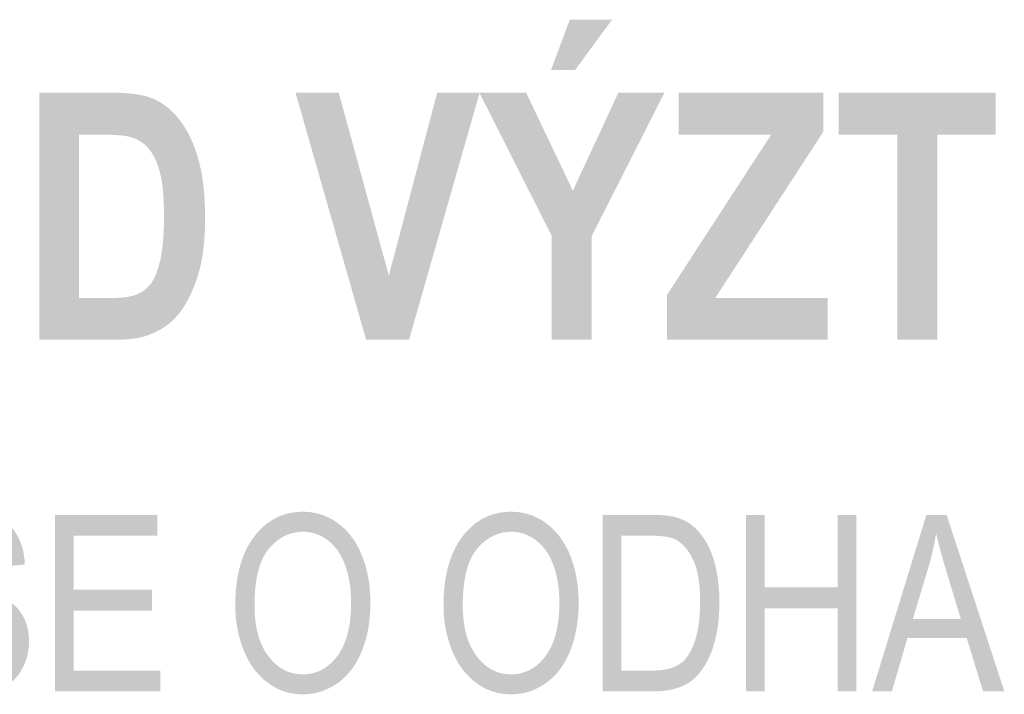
# Model space of a CAD drawing. Header units: millimetres. Extents: x 0 to 78750, y 0 to 63000.
# Tile 28 of 69: x 67297 to 68343, y 11516 to 12233. Entities that reach past the tile are written whole.
import ezdxf

# ---------------------------------------------------------------- set-up
doc = ezdxf.new("R2010")
doc.units = ezdxf.units.MM
doc.header["$LTSCALE"] = 1000
doc.layers.add('Text obecně', color=7, linetype='Continuous')

msp = doc.modelspace()

# ---------------------------------------------------------------- hatches: boundary and pattern name
at = {"layer": 'Text obecně', "linetype": 'Continuous', "lineweight": -3, "transparency": 33554687}
h = msp.add_hatch(color=7, dxfattribs=at)
h.paths.add_polyline_path([(67862.3, 11892.6), (67862.3, 12003), (67785.4, 12155.1), (67835.1, 12155.1), (67884.7, 12051), (67933.1, 12155.1), (67982, 12155.1), (67904.7, 12002.7), (67904.7, 11892.6)], flags=16)
h.paths.add_polyline_path([(67861.5, 12179.1), (67881.4, 12232.7), (67926.4, 12232.7), (67887, 12179.1)], flags=16)
h = msp.add_hatch(color=7, dxfattribs=at)
h.paths.add_polyline_path([(67317.8, 12155.1), (67395.4, 12155.1), (67398.7, 12155.1), (67401.7, 12155), (67404.8, 12154.9), (67407.7, 12154.7), (67410.6, 12154.6), (67413.3, 12154.3), (67416, 12154.1), (67418.5, 12153.8), (67421, 12153.5), (67423.3, 12153.1), (67425.6, 12152.7), (67427.7, 12152.2), (67429.8, 12151.8), (67431.7, 12151.2), (67433.7, 12150.7), (67435.4, 12150), (67440, 12148.3), (67444.3, 12146), (67448.6, 12143.6), (67452.5, 12140.6), (67456.5, 12137.6), (67460.1, 12133.9), (67463.8, 12130.2), (67467.1, 12125.9), (67470.4, 12121.5), (67473.3, 12116.7), (67476.2, 12111.9), (67478.7, 12106.6), (67481.2, 12101.2), (67483.3, 12095.4), (67485.4, 12089.6), (67487.1, 12083.3), (67488, 12080.2), (67488.8, 12076.9), (67489.5, 12073.5), (67490.2, 12070), (67490.8, 12066.5), (67491.3, 12062.8), (67491.9, 12059.1), (67492.3, 12055.3), (67492.7, 12051.4), (67493.1, 12047.3), (67493.4, 12043.3), (67493.6, 12039), (67493.8, 12034.8), (67493.9, 12030.3), (67494, 12025.9), (67494, 12021.3), (67494, 12013.2), (67493.6, 12005.7), (67493.2, 11998.1), (67492.4, 11991.1), (67491.6, 11984.1), (67490.4, 11977.7), (67489.2, 11971.3), (67487.6, 11965.4), (67486.6, 11961.8), (67485.5, 11958.4), (67484.4, 11955), (67483.2, 11951.8), (67482, 11948.6), (67480.7, 11945.5), (67479.4, 11942.4), (67478, 11939.5), (67476.6, 11936.6), (67475.1, 11933.9), (67473.6, 11931.2), (67472, 11928.6), (67470.3, 11926), (67468.6, 11923.7), (67466.9, 11921.3), (67465.1, 11919.1), (67462.3, 11915.7), (67459.1, 11912.7), (67455.8, 11909.7), (67452.1, 11907.1), (67448.4, 11904.5), (67444.1, 11902.2), (67439.9, 11900), (67435.2, 11898.1), (67433.5, 11897.4), (67431.6, 11896.8), (67429.7, 11896.2), (67427.6, 11895.7), (67425.6, 11895.2), (67423.4, 11894.7), (67421.2, 11894.3), (67418.8, 11893.9), (67416.5, 11893.6), (67414, 11893.3), (67411.5, 11893.1), (67408.8, 11892.9), (67406.2, 11892.7), (67403.4, 11892.6), (67400.6, 11892.6), (67397.7, 11892.6), (67317.8, 11892.6)], flags=16)
h.paths.add_polyline_path([(67360.2, 12110.6), (67360.2, 11937), (67392, 11937), (67396.4, 11937), (67400.3, 11937.1), (67404.1, 11937.3), (67407.3, 11937.6), (67410.5, 11937.9), (67413.1, 11938.4), (67415.7, 11938.9), (67417.7, 11939.5), (67420.3, 11940.3), (67422.7, 11941.4), (67425, 11942.5), (67427.2, 11943.8), (67429.3, 11945.2), (67431.2, 11946.8), (67433.2, 11948.5), (67434.9, 11950.4), (67436.6, 11952.3), (67438.1, 11954.9), (67439.7, 11957.4), (67441.1, 11960.6), (67442.5, 11963.7), (67443.7, 11967.5), (67444.9, 11971.3), (67446, 11975.7), (67446.6, 11977.9), (67447, 11980.3), (67447.5, 11982.7), (67447.9, 11985.3), (67448.3, 11987.9), (67448.6, 11990.7), (67449, 11993.5), (67449.3, 11996.5), (67449.5, 11999.5), (67449.7, 12002.7), (67449.9, 12005.9), (67450.1, 12009.3), (67450.2, 12012.7), (67450.3, 12016.3), (67450.3, 12019.9), (67450.3, 12023.7), (67450.3, 12027.5), (67450.3, 12031.1), (67450.2, 12034.7), (67450.1, 12038), (67449.9, 12041.4), (67449.7, 12044.5), (67449.5, 12047.7), (67449.3, 12050.6), (67449, 12053.5), (67448.6, 12056.2), (67448.3, 12058.9), (67447.9, 12061.4), (67447.5, 12063.9), (67447, 12066.1), (67446.6, 12068.4), (67446, 12070.4), (67444.9, 12074.5), (67443.6, 12078.1), (67442.4, 12081.7), (67440.8, 12084.9), (67439.3, 12088.1), (67437.6, 12090.8), (67435.9, 12093.5), (67433.9, 12095.8), (67432, 12098.1), (67429.8, 12100), (67427.6, 12101.9), (67425.1, 12103.4), (67422.7, 12105), (67420, 12106.2), (67417.2, 12107.3), (67414.3, 12108.1), (67413.1, 12108.4), (67411.8, 12108.7), (67410.4, 12109), (67408.7, 12109.2), (67407.1, 12109.5), (67405.2, 12109.7), (67403.3, 12109.9), (67401.1, 12110), (67398.9, 12110.2), (67396.4, 12110.3), (67394, 12110.4), (67391.3, 12110.5), (67388.6, 12110.6), (67385.6, 12110.6), (67382.6, 12110.6), (67379.3, 12110.6)])
for points in [[(67665.1, 11892.6), (67590.1, 12155.1), (67636, 12155.1), (67689.2, 11960.8), (67740.6, 12155.1), (67785.7, 12155.1), (67710.7, 11892.6)], [(67984.8, 11892.6), (67984.8, 11940.4), (68095.4, 12110.6), (67997.3, 12110.6), (67997.3, 12155.1), (68150.9, 12155.1), (68150.9, 12113.8), (68036, 11937), (68155.4, 11937), (68155.4, 11892.6)], [(68229.5, 11892.6), (68229.5, 12110.6), (68167.2, 12110.6), (68167.2, 12155.1), (68334, 12155.1), (68334, 12110.6), (68271.9, 12110.6), (68271.9, 11892.6)], [(67187.5, 11579.4), (67206.2, 11581.4), (67206.5, 11577.8), (67207.1, 11574.6), (67207.7, 11571.4), (67208.4, 11568.5), (67209.2, 11565.6), (67210.2, 11563.1), (67211.2, 11560.5), (67212.4, 11558.2), (67213.6, 11556), (67215.2, 11553.9), (67216.7, 11551.9), (67218.6, 11550.1), (67220.5, 11548.2), (67222.7, 11546.6), (67225, 11545), (67227.5, 11543.6), (67230.1, 11542.2), (67232.8, 11541.2), (67235.5, 11540.2), (67238.4, 11539.5), (67241.3, 11538.8), (67244.3, 11538.4), (67247.4, 11538.1), (67250.6, 11538.1), (67253.4, 11538.1), (67256.1, 11538.3), (67258.8, 11538.6), (67261.3, 11539.1), (67263.8, 11539.6), (67266.1, 11540.4), (67268.5, 11541.2), (67270.6, 11542.3), (67272.8, 11543.4), (67274.7, 11544.6), (67276.6, 11545.9), (67278.2, 11547.3), (67279.8, 11548.8), (67281.2, 11550.4), (67282.5, 11552), (67283.6, 11553.9), (67284.7, 11555.7), (67285.5, 11557.7), (67286.3, 11559.6), (67286.8, 11561.6), (67287.3, 11563.6), (67287.6, 11565.7), (67287.8, 11567.8), (67287.8, 11570), (67287.8, 11572.2), (67287.6, 11574.2), (67287.3, 11576.3), (67286.8, 11578.2), (67286.3, 11580.1), (67285.6, 11581.9), (67284.8, 11583.7), (67283.8, 11585.4), (67282.8, 11587), (67281.4, 11588.5), (67280, 11590), (67278.4, 11591.4), (67276.7, 11592.8), (67274.6, 11594.1), (67272.6, 11595.3), (67270.2, 11596.4), (67269.5, 11596.8), (67268.5, 11597.2), (67267.5, 11597.6), (67266.3, 11598.1), (67265.1, 11598.6), (67263.6, 11599.1), (67262.2, 11599.6), (67260.5, 11600.2), (67258.8, 11600.8), (67256.9, 11601.4), (67255, 11602), (67252.9, 11602.7), (67250.7, 11603.4), (67248.4, 11604.1), (67246, 11604.8), (67243.4, 11605.6), (67240.8, 11606.4), (67238.4, 11607.1), (67236, 11607.9), (67233.8, 11608.7), (67231.6, 11609.4), (67229.6, 11610.2), (67227.6, 11610.9), (67225.8, 11611.6), (67223.9, 11612.4), (67222.3, 11613.1), (67220.7, 11613.8), (67219.3, 11614.5), (67217.9, 11615.2), (67216.6, 11615.9), (67215.4, 11616.6), (67214.4, 11617.3), (67211.7, 11619.1), (67209.3, 11621), (67207, 11623), (67205, 11625.2), (67203, 11627.4), (67201.3, 11629.8), (67199.7, 11632.2), (67198.3, 11634.8), (67197, 11637.4), (67196, 11640.1), (67195, 11642.9), (67194.4, 11645.8), (67193.7, 11648.8), (67193.4, 11651.8), (67193.1, 11654.9), (67193.1, 11658.1), (67193.1, 11661.7), (67193.5, 11665.1), (67193.9, 11668.6), (67194.7, 11671.9), (67195.5, 11675.2), (67196.7, 11678.4), (67197.9, 11681.6), (67199.5, 11684.7), (67200.3, 11686.2), (67201.2, 11687.7), (67202.1, 11689.1), (67203.1, 11690.5), (67204.1, 11691.9), (67205.2, 11693.1), (67206.3, 11694.4), (67207.5, 11695.6), (67208.7, 11696.7), (67209.9, 11697.8), (67211.2, 11698.9), (67212.6, 11699.9), (67213.9, 11700.9), (67215.4, 11701.8), (67216.8, 11702.6), (67218.4, 11703.4), (67221.5, 11705), (67224.8, 11706.2), (67228.1, 11707.4), (67231.5, 11708.2), (67234.9, 11709), (67238.6, 11709.4), (67242.2, 11709.8), (67246, 11709.8), (67250.2, 11709.8), (67254.1, 11709.4), (67258, 11709), (67261.7, 11708.2), (67265.4, 11707.3), (67268.8, 11706.1), (67272.3, 11704.8), (67275.5, 11703.1), (67277.1, 11702.3), (67278.6, 11701.4), (67280.1, 11700.4), (67281.5, 11699.4), (67282.9, 11698.3), (67284.2, 11697.2), (67285.5, 11696.1), (67286.8, 11694.8), (67288, 11693.6), (67289.1, 11692.3), (67290.3, 11690.9), (67291.3, 11689.5), (67292.3, 11688.1), (67293.3, 11686.5), (67294.2, 11685), (67295.1, 11683.4), (67296.8, 11680.1), (67298.1, 11676.6), (67299.5, 11673.2), (67300.4, 11669.5), (67301.3, 11665.8), (67301.8, 11661.9), (67302.4, 11657.9), (67302.5, 11653.8), (67283.5, 11652), (67283.3, 11654.2), (67283, 11656.3), (67282.7, 11658.4), (67282.3, 11660.3), (67281.8, 11662.3), (67281.3, 11664.1), (67280.8, 11665.9), (67280.1, 11667.6), (67279.5, 11669.3), (67278.7, 11670.8), (67277.9, 11672.4), (67277.1, 11673.8), (67276.2, 11675.2), (67275.2, 11676.5), (67274.2, 11677.7), (67273.1, 11678.9), (67272, 11680), (67270.7, 11681), (67269.5, 11682), (67268.1, 11682.9), (67266.7, 11683.7), (67265.2, 11684.4), (67263.7, 11685.1), (67262.1, 11685.7), (67260.4, 11686.3), (67258.6, 11686.7), (67256.9, 11687.1), (67255, 11687.4), (67253.1, 11687.7), (67251, 11687.8), (67249, 11688), (67246.8, 11688), (67244.5, 11688), (67242.4, 11687.9), (67240.3, 11687.7), (67238.4, 11687.5), (67236.4, 11687.2), (67234.6, 11686.8), (67232.8, 11686.4), (67231.2, 11685.9), (67229.5, 11685.4), (67228, 11684.8), (67226.5, 11684.1), (67225.2, 11683.3), (67223.8, 11682.6), (67222.7, 11681.7), (67221.5, 11680.8), (67220.4, 11679.7), (67219.4, 11678.7), (67218.5, 11677.6), (67217.6, 11676.5), (67216.8, 11675.4), (67216, 11674.2), (67215.4, 11673.1), (67214.7, 11671.9), (67214.2, 11670.6), (67213.7, 11669.4), (67213.3, 11668.1), (67212.9, 11666.8), (67212.7, 11665.4), (67212.4, 11664.1), (67212.3, 11662.7), (67212.2, 11661.3), (67212.2, 11659.8), (67212.2, 11657.3), (67212.5, 11655), (67212.9, 11652.7), (67213.6, 11650.6), (67214.4, 11648.5), (67215.5, 11646.7), (67216.6, 11644.8), (67218, 11643.2), (67218.7, 11642.4), (67219.7, 11641.5), (67220.8, 11640.7), (67222.1, 11639.9), (67223.4, 11639.1), (67224.9, 11638.2), (67226.5, 11637.4), (67228.4, 11636.6), (67230.3, 11635.7), (67232.5, 11634.9), (67234.6, 11634), (67237.1, 11633.2), (67239.6, 11632.4), (67242.3, 11631.5), (67245, 11630.6), (67248.1, 11629.8), (67251.1, 11628.9), (67253.9, 11628.1), (67256.7, 11627.3), (67259.3, 11626.5), (67261.8, 11625.7), (67264.2, 11624.9), (67266.5, 11624.1), (67268.6, 11623.4), (67270.7, 11622.6), (67272.5, 11621.9), (67274.3, 11621.2), (67275.9, 11620.5), (67277.5, 11619.8), (67278.9, 11619.1), (67280.3, 11618.5), (67281.4, 11617.8), (67283, 11616.9), (67284.6, 11615.9), (67286.1, 11614.9), (67287.5, 11613.8), (67288.9, 11612.7), (67290.2, 11611.6), (67291.6, 11610.5), (67292.8, 11609.3), (67294, 11608.1), (67295.1, 11606.8), (67296.2, 11605.6), (67297.2, 11604.2), (67298.2, 11602.9), (67299, 11601.5), (67299.9, 11600.2), (67300.7, 11598.7), (67302.3, 11595.8), (67303.4, 11592.7), (67304.6, 11589.6), (67305.4, 11586.3), (67306.2, 11582.9), (67306.5, 11579.4), (67306.9, 11575.8), (67306.9, 11572.1), (67306.9, 11568.3), (67306.5, 11564.7), (67306.1, 11561), (67305.2, 11557.5), (67304.4, 11554), (67303.1, 11550.6), (67301.8, 11547.2), (67300.1, 11543.9), (67299.2, 11542.2), (67298.3, 11540.6), (67297.3, 11539.1), (67296.3, 11537.6), (67295.2, 11536.1), (67294.1, 11534.8), (67293, 11533.4), (67291.7, 11532.1), (67290.5, 11530.8), (67289.2, 11529.6), (67287.8, 11528.4), (67286.4, 11527.3), (67285, 11526.2), (67283.5, 11525.2), (67282, 11524.2), (67280.4, 11523.3), (67277.2, 11521.4), (67273.7, 11520.1), (67270.3, 11518.7), (67266.7, 11517.8), (67263.1, 11516.8), (67259.3, 11516.4), (67255.5, 11515.9), (67251.5, 11515.9), (67248.9, 11515.9), (67246.5, 11516), (67244, 11516.1), (67241.7, 11516.4), (67239.3, 11516.6), (67237.1, 11517), (67234.9, 11517.3), (67232.7, 11517.8), (67230.6, 11518.2), (67228.6, 11518.8), (67226.5, 11519.4), (67224.6, 11520.1), (67222.7, 11520.8), (67220.9, 11521.6), (67219, 11522.4), (67217.3, 11523.3), (67215.6, 11524.3), (67214, 11525.3), (67212.3, 11526.4), (67210.8, 11527.5), (67209.3, 11528.7), (67207.8, 11529.9), (67206.4, 11531.2), (67205, 11532.6), (67203.7, 11534), (67202.4, 11535.5), (67201.2, 11537), (67200, 11538.7), (67198.8, 11540.3), (67197.8, 11542), (67196.7, 11543.8), (67195.7, 11545.7), (67194.7, 11547.5), (67193.9, 11549.4), (67193, 11551.4), (67192.3, 11553.4), (67191.5, 11555.3), (67190.9, 11557.4), (67190.2, 11559.4), (67189.7, 11561.5), (67189.2, 11563.6), (67188.8, 11565.8), (67188.4, 11568), (67188.1, 11570.2), (67187.8, 11572.4), (67187.7, 11574.7), (67187.5, 11577)], [(67334.5, 11519.1), (67334.5, 11706.6), (67443.1, 11706.6), (67443.1, 11684.4), (67354.4, 11684.4), (67354.4, 11627.1), (67437.5, 11627.1), (67437.5, 11604.9), (67354.4, 11604.9), (67354.4, 11541.2), (67446.5, 11541.2), (67446.5, 11519.1)], [(68068.5, 11519.1), (68068.5, 11706.6), (68088.4, 11706.6), (68088.4, 11629.5), (68166.1, 11629.5), (68166.1, 11706.6), (68186, 11706.6), (68186, 11519.1), (68166.1, 11519.1), (68166.1, 11607.4), (68088.4, 11607.4), (68088.4, 11519.1)]]:
    msp.add_hatch(color=7, dxfattribs=at).paths.add_polyline_path(points, flags=16)
h = msp.add_hatch(color=7, dxfattribs=at)
h.paths.add_polyline_path([(67526.1, 11610.4), (67526.1, 11616.2), (67526.4, 11621.7), (67526.7, 11627.3), (67527.4, 11632.5), (67528, 11637.7), (67528.9, 11642.5), (67529.9, 11647.4), (67531.1, 11652), (67532.4, 11656.5), (67533.9, 11660.8), (67535.5, 11665), (67537.4, 11669), (67539.3, 11672.9), (67541.5, 11676.5), (67543.7, 11680.2), (67546.2, 11683.4), (67548.7, 11686.7), (67551.4, 11689.6), (67554.1, 11692.5), (67556.9, 11695), (67559.8, 11697.5), (67562.9, 11699.5), (67565.9, 11701.6), (67569.1, 11703.2), (67572.4, 11704.9), (67575.8, 11706.1), (67579.2, 11707.4), (67582.8, 11708.2), (67586.4, 11709), (67590.2, 11709.4), (67594, 11709.8), (67598, 11709.8), (67600.6, 11709.8), (67603.1, 11709.7), (67605.6, 11709.5), (67608.1, 11709.1), (67610.5, 11708.7), (67613, 11708.1), (67615.4, 11707.5), (67617.7, 11706.7), (67620, 11706), (67622.3, 11705), (67624.6, 11704), (67626.8, 11702.9), (67629, 11701.7), (67631.2, 11700.4), (67633.3, 11699), (67635.4, 11697.4), (67637.5, 11695.9), (67639.5, 11694.2), (67641.4, 11692.5), (67643.3, 11690.6), (67645.1, 11688.8), (67646.8, 11686.8), (67648.5, 11684.8), (67650.1, 11682.6), (67651.7, 11680.4), (67653.2, 11678.1), (67654.6, 11675.8), (67656, 11673.3), (67657.3, 11670.9), (67658.5, 11668.3), (67659.7, 11665.6), (67660.8, 11662.9), (67661.9, 11660.1), (67662.9, 11657.2), (67663.8, 11654.4), (67664.7, 11651.4), (67665.5, 11648.4), (67666.2, 11645.4), (67666.9, 11642.3), (67667.4, 11639.2), (67668, 11636.1), (67668.4, 11632.8), (67668.8, 11629.6), (67669, 11626.3), (67669.3, 11622.9), (67669.5, 11619.5), (67669.6, 11616.1), (67669.6, 11612.6), (67669.6, 11609), (67669.5, 11605.5), (67669.3, 11602.1), (67669, 11598.7), (67668.7, 11595.3), (67668.3, 11592), (67667.9, 11588.7), (67667.3, 11585.6), (67666.7, 11582.4), (67666, 11579.3), (67665.3, 11576.2), (67664.4, 11573.2), (67663.5, 11570.2), (67662.5, 11567.3), (67661.5, 11564.4), (67660.4, 11561.6), (67659.2, 11558.7), (67658, 11556.1), (67656.7, 11553.5), (67655.3, 11551), (67653.9, 11548.5), (67652.4, 11546.2), (67650.9, 11543.9), (67649.3, 11541.8), (67647.6, 11539.7), (67645.9, 11537.7), (67644.1, 11535.7), (67642.2, 11534), (67640.4, 11532.2), (67638.4, 11530.5), (67636.4, 11528.9), (67634.3, 11527.5), (67632.2, 11526), (67630, 11524.8), (67627.9, 11523.5), (67625.7, 11522.4), (67623.5, 11521.3), (67621.2, 11520.4), (67619, 11519.5), (67616.7, 11518.8), (67614.5, 11518.1), (67612.1, 11517.5), (67609.8, 11517), (67607.5, 11516.6), (67605.1, 11516.3), (67602.7, 11516.1), (67600.3, 11515.9), (67597.8, 11515.9), (67595.2, 11515.9), (67592.6, 11516.1), (67590, 11516.3), (67587.5, 11516.7), (67585, 11517.1), (67582.6, 11517.7), (67580.2, 11518.3), (67577.8, 11519.1), (67575.4, 11519.9), (67573.1, 11520.9), (67570.8, 11521.9), (67568.6, 11523.1), (67566.4, 11524.3), (67564.2, 11525.7), (67562.1, 11527.1), (67560, 11528.7), (67557.9, 11530.3), (67555.9, 11532), (67554, 11533.8), (67552.1, 11535.7), (67550.3, 11537.6), (67548.6, 11539.6), (67546.9, 11541.6), (67545.3, 11543.8), (67543.7, 11546), (67542.3, 11548.3), (67540.8, 11550.6), (67539.5, 11553.1), (67538.2, 11555.6), (67537, 11558.2), (67535.8, 11560.8), (67534.7, 11563.6), (67533.6, 11566.4), (67532.7, 11569.2), (67531.8, 11572), (67530.9, 11574.8), (67530.1, 11577.7), (67529.5, 11580.5), (67528.8, 11583.4), (67528.3, 11586.4), (67527.7, 11589.3), (67527.3, 11592.2), (67526.9, 11595.2), (67526.6, 11598.2), (67526.4, 11601.2), (67526.2, 11604.3), (67526.1, 11607.3)], flags=16)
h.paths.add_polyline_path([(67546.6, 11610.1), (67546.6, 11605.8), (67546.8, 11601.8), (67547, 11597.8), (67547.5, 11594), (67547.9, 11590.2), (67548.6, 11586.7), (67549.3, 11583.1), (67550.2, 11579.8), (67551.1, 11576.5), (67552.3, 11573.3), (67553.4, 11570.2), (67554.8, 11567.3), (67556.1, 11564.5), (67557.7, 11561.8), (67559.3, 11559.1), (67561.2, 11556.7), (67563, 11554.3), (67564.9, 11552.1), (67566.9, 11550), (67568.9, 11548.2), (67571, 11546.3), (67573.1, 11544.8), (67575.3, 11543.3), (67577.6, 11542.1), (67579.9, 11540.9), (67582.3, 11539.9), (67584.7, 11539), (67587.2, 11538.4), (67589.7, 11537.8), (67592.4, 11537.5), (67595, 11537.2), (67597.7, 11537.2), (67600.6, 11537.2), (67603.2, 11537.5), (67605.9, 11537.8), (67608.5, 11538.4), (67611, 11539.1), (67613.4, 11540), (67615.9, 11540.9), (67618.2, 11542.1), (67620.5, 11543.4), (67622.7, 11544.9), (67624.9, 11546.4), (67626.9, 11548.3), (67629, 11550.1), (67630.9, 11552.3), (67632.8, 11554.4), (67634.6, 11556.9), (67636.5, 11559.4), (67638, 11562.1), (67639.6, 11564.8), (67641, 11567.8), (67642.3, 11570.7), (67643.5, 11574), (67644.6, 11577.2), (67645.5, 11580.7), (67646.4, 11584.2), (67647.1, 11587.9), (67647.8, 11591.7), (67648.2, 11595.7), (67648.7, 11599.7), (67648.9, 11604), (67649.1, 11608.2), (67649.1, 11612.8), (67649.1, 11615.6), (67649, 11618.4), (67648.9, 11621.2), (67648.7, 11623.8), (67648.5, 11626.5), (67648.3, 11629.1), (67648, 11631.7), (67647.6, 11634.2), (67647.2, 11636.7), (67646.7, 11639.1), (67646.2, 11641.5), (67645.6, 11643.8), (67645.1, 11646.1), (67644.4, 11648.3), (67643.7, 11650.6), (67642.9, 11652.7), (67642.2, 11654.8), (67641.3, 11656.8), (67640.4, 11658.9), (67639.5, 11660.8), (67638.5, 11662.6), (67637.5, 11664.4), (67636.4, 11666.2), (67635.3, 11667.8), (67634.2, 11669.5), (67633, 11671), (67631.7, 11672.6), (67630.4, 11674), (67629.1, 11675.4), (67627.7, 11676.7), (67626.3, 11678), (67624.8, 11679.2), (67623.3, 11680.3), (67621.8, 11681.4), (67620.3, 11682.4), (67618.7, 11683.3), (67617.1, 11684.1), (67615.5, 11684.9), (67613.8, 11685.6), (67612.2, 11686.2), (67610.5, 11686.8), (67608.8, 11687.2), (67607.1, 11687.7), (67605.3, 11688), (67603.5, 11688.3), (67601.7, 11688.4), (67599.9, 11688.6), (67598.1, 11688.6), (67595.4, 11688.6), (67592.9, 11688.3), (67590.3, 11688), (67587.9, 11687.4), (67585.4, 11686.9), (67583.1, 11686), (67580.7, 11685.2), (67578.4, 11684), (67576.2, 11682.9), (67574, 11681.5), (67571.8, 11680.1), (67569.7, 11678.4), (67567.7, 11676.7), (67565.7, 11674.7), (67563.7, 11672.7), (67561.8, 11670.5), (67559.9, 11668.2), (67558.2, 11665.6), (67556.5, 11662.9), (67555.1, 11659.9), (67553.7, 11656.9), (67552.5, 11653.5), (67551.3, 11650.1), (67550.4, 11646.3), (67549.4, 11642.5), (67548.7, 11638.4), (67548, 11634.2), (67547.5, 11629.7), (67547, 11625.2), (67546.8, 11620.3), (67546.6, 11615.4)])
h = msp.add_hatch(color=7, dxfattribs=at)
h.paths.add_polyline_path([(67747.3, 11610.4), (67747.3, 11616.2), (67747.6, 11621.7), (67748, 11627.3), (67748.6, 11632.5), (67749.2, 11637.7), (67750.2, 11642.5), (67751.1, 11647.4), (67752.4, 11652), (67753.6, 11656.5), (67755.2, 11660.8), (67756.7, 11665), (67758.6, 11669), (67760.5, 11672.9), (67762.7, 11676.5), (67764.9, 11680.2), (67767.4, 11683.4), (67769.9, 11686.7), (67772.6, 11689.6), (67775.3, 11692.5), (67778.2, 11695), (67781, 11697.5), (67784.1, 11699.5), (67787.1, 11701.6), (67790.4, 11703.2), (67793.6, 11704.9), (67797, 11706.1), (67800.4, 11707.4), (67804.1, 11708.2), (67807.6, 11709), (67811.4, 11709.4), (67815.2, 11709.8), (67819.2, 11709.8), (67821.8, 11709.8), (67824.3, 11709.7), (67826.8, 11709.5), (67829.3, 11709.1), (67831.8, 11708.7), (67834.2, 11708.1), (67836.6, 11707.5), (67838.9, 11706.7), (67841.3, 11706), (67843.6, 11705), (67845.8, 11704), (67848, 11702.9), (67850.3, 11701.7), (67852.4, 11700.4), (67854.5, 11699), (67856.6, 11697.4), (67858.7, 11695.9), (67860.7, 11694.2), (67862.6, 11692.5), (67864.5, 11690.6), (67866.3, 11688.8), (67868, 11686.8), (67869.7, 11684.8), (67871.3, 11682.6), (67872.9, 11680.4), (67874.4, 11678.1), (67875.9, 11675.8), (67877.2, 11673.3), (67878.5, 11670.9), (67879.8, 11668.3), (67881, 11665.6), (67882.1, 11662.9), (67883.2, 11660.1), (67884.1, 11657.2), (67885.1, 11654.4), (67885.9, 11651.4), (67886.7, 11648.4), (67887.4, 11645.4), (67888.1, 11642.3), (67888.6, 11639.2), (67889.2, 11636.1), (67889.6, 11632.8), (67890, 11629.6), (67890.3, 11626.3), (67890.5, 11622.9), (67890.7, 11619.5), (67890.8, 11616.1), (67890.8, 11612.6), (67890.8, 11609), (67890.7, 11605.5), (67890.5, 11602.1), (67890.2, 11598.7), (67890, 11595.3), (67889.5, 11592), (67889.1, 11588.7), (67888.5, 11585.6), (67887.9, 11582.4), (67887.2, 11579.3), (67886.5, 11576.2), (67885.6, 11573.2), (67884.8, 11570.2), (67883.8, 11567.3), (67882.8, 11564.4), (67881.6, 11561.6), (67880.5, 11558.7), (67879.2, 11556.1), (67877.9, 11553.5), (67876.5, 11551), (67875.1, 11548.5), (67873.6, 11546.2), (67872.1, 11543.9), (67870.5, 11541.8), (67868.9, 11539.7), (67867.1, 11537.7), (67865.3, 11535.7), (67863.5, 11534), (67861.6, 11532.2), (67859.6, 11530.5), (67857.6, 11528.9), (67855.5, 11527.5), (67853.4, 11526), (67851.2, 11524.8), (67849.1, 11523.5), (67846.9, 11522.4), (67844.7, 11521.3), (67842.5, 11520.4), (67840.2, 11519.5), (67838, 11518.8), (67835.7, 11518.1), (67833.4, 11517.5), (67831, 11517), (67828.7, 11516.6), (67826.3, 11516.3), (67823.9, 11516.1), (67821.5, 11515.9), (67819.1, 11515.9), (67816.4, 11515.9), (67813.9, 11516.1), (67811.3, 11516.3), (67808.8, 11516.7), (67806.3, 11517.1), (67803.8, 11517.7), (67801.4, 11518.3), (67799, 11519.1), (67796.7, 11519.9), (67794.4, 11520.9), (67792.1, 11521.9), (67789.8, 11523.1), (67787.6, 11524.3), (67785.5, 11525.7), (67783.3, 11527.1), (67781.2, 11528.7), (67779.1, 11530.3), (67777.2, 11532), (67775.2, 11533.8), (67773.4, 11535.7), (67771.5, 11537.6), (67769.8, 11539.6), (67768.1, 11541.6), (67766.6, 11543.8), (67765, 11546), (67763.5, 11548.3), (67762.1, 11550.6), (67760.7, 11553.1), (67759.4, 11555.6), (67758.2, 11558.2), (67757, 11560.8), (67755.9, 11563.6), (67754.9, 11566.4), (67753.9, 11569.2), (67753, 11572), (67752.2, 11574.8), (67751.4, 11577.7), (67750.7, 11580.5), (67750, 11583.4), (67749.5, 11586.4), (67748.9, 11589.3), (67748.5, 11592.2), (67748.1, 11595.2), (67747.9, 11598.2), (67747.6, 11601.2), (67747.5, 11604.3), (67747.3, 11607.3)], flags=16)
h.paths.add_polyline_path([(67767.8, 11610.1), (67767.8, 11605.8), (67768, 11601.8), (67768.3, 11597.8), (67768.7, 11594), (67769.2, 11590.2), (67769.9, 11586.7), (67770.5, 11583.1), (67771.4, 11579.8), (67772.4, 11576.5), (67773.5, 11573.3), (67774.6, 11570.2), (67776, 11567.3), (67777.4, 11564.5), (67779, 11561.8), (67780.6, 11559.1), (67782.4, 11556.7), (67784.2, 11554.3), (67786.1, 11552.1), (67788.1, 11550), (67790.1, 11548.2), (67792.2, 11546.3), (67794.4, 11544.8), (67796.5, 11543.3), (67798.8, 11542.1), (67801.1, 11540.9), (67803.5, 11539.9), (67805.9, 11539), (67808.4, 11538.4), (67811, 11537.8), (67813.6, 11537.5), (67816.2, 11537.2), (67819, 11537.2), (67821.8, 11537.2), (67824.5, 11537.5), (67827.1, 11537.8), (67829.7, 11538.4), (67832.2, 11539.1), (67834.7, 11540), (67837.1, 11540.9), (67839.4, 11542.1), (67841.7, 11543.4), (67843.9, 11544.9), (67846.1, 11546.4), (67848.1, 11548.3), (67850.2, 11550.1), (67852.1, 11552.3), (67854.1, 11554.4), (67855.9, 11556.9), (67857.7, 11559.4), (67859.3, 11562.1), (67860.9, 11564.8), (67862.2, 11567.8), (67863.6, 11570.7), (67864.7, 11574), (67865.8, 11577.2), (67866.7, 11580.7), (67867.6, 11584.2), (67868.3, 11587.9), (67869, 11591.7), (67869.5, 11595.7), (67869.9, 11599.7), (67870.1, 11604), (67870.4, 11608.2), (67870.4, 11612.8), (67870.4, 11615.6), (67870.3, 11618.4), (67870.2, 11621.2), (67870, 11623.8), (67869.8, 11626.5), (67869.5, 11629.1), (67869.2, 11631.7), (67868.8, 11634.2), (67868.4, 11636.7), (67867.9, 11639.1), (67867.5, 11641.5), (67866.9, 11643.8), (67866.3, 11646.1), (67865.6, 11648.3), (67864.9, 11650.6), (67864.2, 11652.7), (67863.4, 11654.8), (67862.5, 11656.8), (67861.7, 11658.9), (67860.7, 11660.8), (67859.8, 11662.6), (67858.7, 11664.4), (67857.7, 11666.2), (67856.5, 11667.8), (67855.4, 11669.5), (67854.2, 11671), (67853, 11672.6), (67851.6, 11674), (67850.3, 11675.4), (67848.9, 11676.7), (67847.5, 11678), (67846.1, 11679.2), (67844.6, 11680.3), (67843, 11681.4), (67841.5, 11682.4), (67839.9, 11683.3), (67838.3, 11684.1), (67836.7, 11684.9), (67835.1, 11685.6), (67833.4, 11686.2), (67831.7, 11686.8), (67830, 11687.2), (67828.3, 11687.7), (67826.5, 11688), (67824.8, 11688.3), (67822.9, 11688.4), (67821.1, 11688.6), (67819.3, 11688.6), (67816.6, 11688.6), (67814.1, 11688.3), (67811.6, 11688), (67809.1, 11687.4), (67806.7, 11686.9), (67804.3, 11686), (67801.9, 11685.2), (67799.7, 11684), (67797.4, 11682.9), (67795.2, 11681.5), (67793.1, 11680.1), (67791, 11678.4), (67788.9, 11676.7), (67786.9, 11674.7), (67784.9, 11672.7), (67783, 11670.5), (67781.1, 11668.2), (67779.4, 11665.6), (67777.8, 11662.9), (67776.4, 11659.9), (67774.9, 11656.9), (67773.7, 11653.5), (67772.5, 11650.1), (67771.6, 11646.3), (67770.6, 11642.5), (67769.9, 11638.4), (67769.2, 11634.2), (67768.7, 11629.7), (67768.3, 11625.2), (67768, 11620.3), (67767.8, 11615.4)])
h = msp.add_hatch(color=7, dxfattribs=at)
h.paths.add_polyline_path([(67916.3, 11519.1), (67916.3, 11706.6), (67968, 11706.6), (67970.2, 11706.6), (67972.2, 11706.5), (67974.3, 11706.5), (67976.2, 11706.4), (67978.2, 11706.3), (67980, 11706.2), (67981.8, 11706.1), (67983.4, 11705.9), (67985.1, 11705.7), (67986.6, 11705.5), (67988.2, 11705.3), (67989.6, 11705), (67991, 11704.8), (67992.3, 11704.5), (67993.6, 11704.2), (67994.7, 11703.9), (67997.9, 11702.9), (68000.9, 11701.6), (68003.9, 11700.3), (68006.7, 11698.7), (68009.4, 11697), (68011.9, 11694.9), (68014.4, 11692.9), (68016.7, 11690.4), (68018.2, 11688.9), (68019.6, 11687.2), (68021, 11685.5), (68022.3, 11683.7), (68023.6, 11682), (68024.8, 11680.1), (68026, 11678.2), (68027.1, 11676.2), (68028.2, 11674.2), (68029.2, 11672), (68030.2, 11669.9), (68031.2, 11667.7), (68032.1, 11665.5), (68032.9, 11663.2), (68033.7, 11660.8), (68034.5, 11658.4), (68035.2, 11656), (68035.9, 11653.4), (68036.5, 11650.9), (68037, 11648.3), (68037.6, 11645.7), (68038.1, 11643), (68038.5, 11640.3), (68038.9, 11637.5), (68039.3, 11634.7), (68039.5, 11631.8), (68039.8, 11629), (68040, 11626), (68040.2, 11623.1), (68040.3, 11620), (68040.4, 11617), (68040.4, 11613.8), (68040.4, 11608.5), (68040.1, 11603.5), (68039.9, 11598.4), (68039.4, 11593.7), (68038.9, 11589), (68038.1, 11584.5), (68037.4, 11580.1), (68036.4, 11576), (68035.4, 11571.8), (68034.2, 11568.1), (68033.1, 11564.3), (68031.8, 11560.9), (68030.5, 11557.5), (68029.1, 11554.4), (68027.7, 11551.4), (68026.1, 11548.7), (68024.6, 11546), (68022.9, 11543.6), (68021.3, 11541.1), (68019.6, 11539), (68017.9, 11536.9), (68016.1, 11535), (68014.3, 11533.2), (68012.5, 11531.7), (68010.6, 11530.1), (68008.6, 11528.7), (68006.5, 11527.4), (68004.3, 11526.2), (68002, 11525), (67999.6, 11524), (67997.2, 11523.1), (67994.6, 11522.3), (67991.9, 11521.5), (67989.1, 11520.9), (67986.3, 11520.3), (67983.3, 11519.9), (67980.3, 11519.5), (67977.1, 11519.3), (67973.9, 11519.1), (67970.5, 11519.1)], flags=16)
h.paths.add_polyline_path([(67936.2, 11541.2), (67968.2, 11541.2), (67971.9, 11541.2), (67975.2, 11541.4), (67978.6, 11541.6), (67981.5, 11542.1), (67984.4, 11542.5), (67986.9, 11543.2), (67989.4, 11543.8), (67991.5, 11544.7), (67993.6, 11545.5), (67995.5, 11546.6), (67997.4, 11547.6), (67999.1, 11548.8), (68000.8, 11550), (68002.2, 11551.4), (68003.7, 11552.8), (68005, 11554.4), (68006.7, 11556.6), (68008.3, 11559.2), (68009.9, 11561.8), (68011.2, 11564.7), (68012.6, 11567.7), (68013.8, 11571), (68015, 11574.4), (68016, 11578.1), (68016.9, 11581.8), (68017.7, 11585.9), (68018.4, 11590.1), (68018.9, 11594.6), (68019.4, 11599.1), (68019.6, 11604), (68019.9, 11608.9), (68019.9, 11614.2), (68019.9, 11617.9), (68019.8, 11621.4), (68019.7, 11624.8), (68019.4, 11628.1), (68019.2, 11631.3), (68018.8, 11634.4), (68018.4, 11637.4), (68018, 11640.2), (68017.5, 11643), (68016.9, 11645.6), (68016.3, 11648.3), (68015.6, 11650.7), (68014.8, 11653.1), (68014, 11655.2), (68013.1, 11657.4), (68012.2, 11659.4), (68011.2, 11661.4), (68010.2, 11663.2), (68009.2, 11665), (68008.1, 11666.7), (68007, 11668.3), (68005.9, 11669.8), (68004.8, 11671.3), (68003.6, 11672.6), (68002.4, 11673.9), (68001.2, 11675.1), (68000, 11676.2), (67998.7, 11677.2), (67997.4, 11678.2), (67996.1, 11679.1), (67994.8, 11679.9), (67993.4, 11680.6), (67992.4, 11681), (67991.3, 11681.5), (67990.1, 11681.9), (67988.8, 11682.2), (67987.5, 11682.6), (67986, 11682.9), (67984.6, 11683.2), (67983, 11683.4), (67981.4, 11683.7), (67979.6, 11683.9), (67977.9, 11684), (67976, 11684.2), (67974.1, 11684.3), (67972, 11684.3), (67969.9, 11684.4), (67967.7, 11684.4), (67936.2, 11684.4)])
h = msp.add_hatch(color=7, dxfattribs=at)
h.paths.add_polyline_path([(68202.7, 11519.1), (68260.3, 11706.6), (68281.8, 11706.6), (68343.1, 11519.1), (68320.5, 11519.1), (68303.1, 11575.8), (68240.2, 11575.8), (68223.7, 11519.1)], flags=16)
h.paths.add_polyline_path([(68245.9, 11595.9), (68296.9, 11595.9), (68281.1, 11648), (68280.3, 11651), (68279.4, 11653.8), (68278.6, 11656.6), (68277.8, 11659.3), (68277.1, 11662), (68276.3, 11664.6), (68275.6, 11667.1), (68275, 11669.6), (68274.3, 11672), (68273.7, 11674.3), (68273.1, 11676.6), (68272.5, 11678.7), (68272, 11680.9), (68271.5, 11682.9), (68271, 11684.9), (68270.6, 11686.8), (68269.8, 11682.3), (68269, 11677.9), (68268.1, 11673.4), (68267.1, 11668.9), (68266.1, 11664.4), (68264.9, 11659.9), (68263.8, 11655.5), (68262.5, 11651)])

doc.saveas('drawing.dxf')
